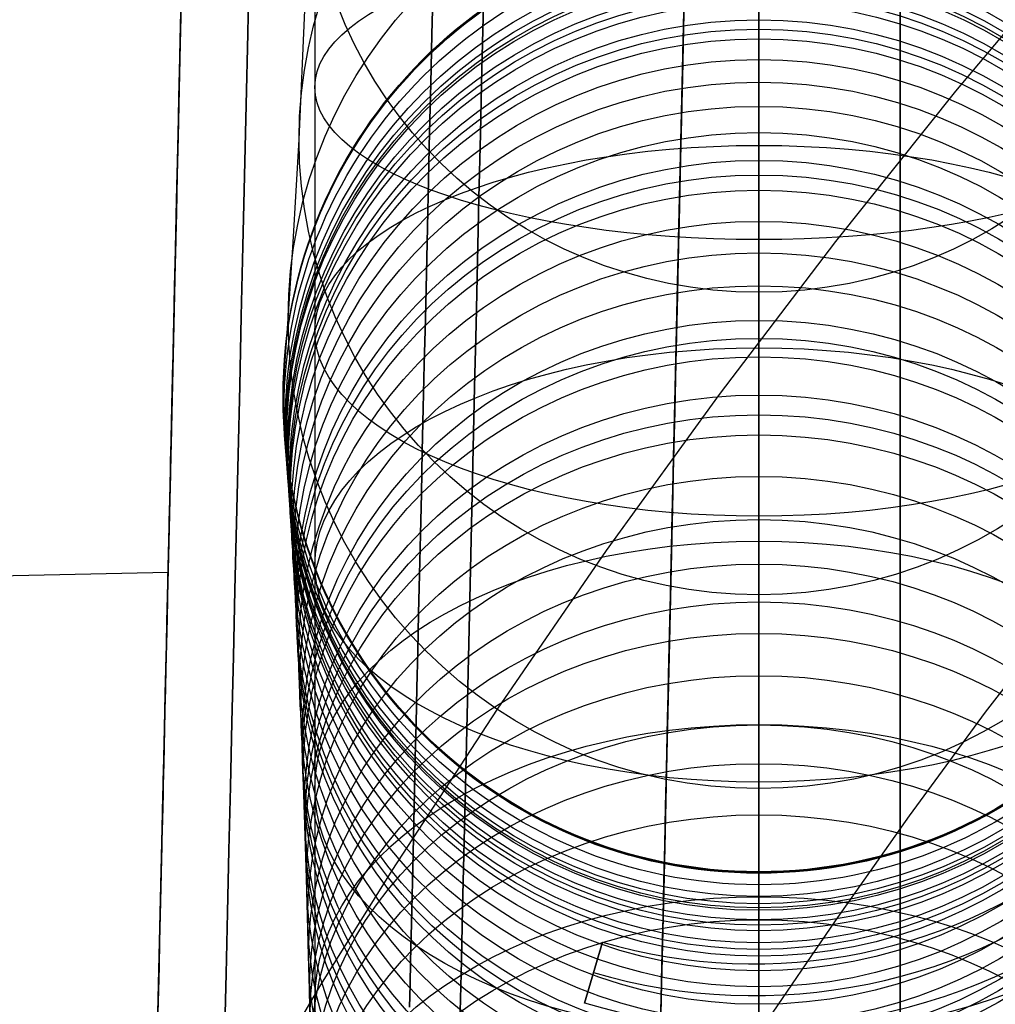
# Model space of a CAD drawing. Extents: x 35624 to 36541, y 4015 to 4839.
# Tile 44 of 150: x 35784 to 35815, y 4613 to 4644. Entities that reach past the tile are written whole.
import ezdxf

# ---------------------------------------------------------------- set-up
doc = ezdxf.new("R2010")
doc.units = 0
for name, color, linetype in [('FUSTO_INTERNO', 200, 'CONTINUOUS'), ('GAMBE', 96, 'CONTINUOUS'), ('IGES_LEVEL_3', 87, 'CONTINUOUS')]:
    doc.layers.add(name, color=color, linetype=linetype)

msp = doc.modelspace()

# ---------------------------------------------------------------- linework, layer by layer
at = {"layer": 'FUSTO_INTERNO'}
for p, q in [((35813.73, 4641.619, -207.443), (35817.63, 4646.268, -207.443)), ((35809.943, 4636.879, -207.443), (35813.73, 4641.619, -207.443)), ((35806.269, 4632.049, -207.443), (35809.943, 4636.879, -207.443)), ((35802.712, 4627.13, -207.444), (35806.269, 4632.049, -207.443)), ((35799.273, 4622.123, -207.444), (35802.712, 4627.13, -207.444)), ((35795.953, 4617.031, -207.444), (35799.273, 4622.123, -207.444)), ((35793.677, 4613.376, -207.445), (35795.953, 4617.031, -207.444)), ((35802.585, 4614.775, -154.656), (35802.021, 4612.857, -154.656)), ((35802.021, 4612.857, -206.655), (35802.585, 4614.775, -206.655)), ((35802.585, 4614.775, -180.656), (35802.021, 4612.857, -180.656)), ((35802.585, 4614.775, -206.655), (35802.585, 4614.775, -154.656)), ((35802.303, 4613.816, -206.655), (35802.303, 4613.816, -154.656)), ((35790.941, 4608.789, -207.445), (35793.677, 4613.376, -207.445)), ((35802.021, 4612.857, -206.655), (35802.021, 4612.857, -154.656))]:
    msp.add_line(p, q, dxfattribs=at)
for centre, radius, start, end in [((35807.359, 4631.015, -154.656), 18.926, 253.6185, 5.3538), ((35807.359, 4631.015, -206.655), 18.926, 253.6185, 5.3538), ((35807.359, 4631.015, -180.656), 18.926, 253.6185, 5.3538), ((35807.359, 4631.015, -154.656), 17.926, 253.6185, 5.3538), ((35807.359, 4631.015, -206.655), 17.926, 253.6185, 5.3538), ((35807.359, 4631.015, -154.656), 16.926, 253.6185, 5.3538), ((35807.359, 4631.015, -206.655), 16.926, 253.6185, 5.3538), ((35807.359, 4631.015, -180.656), 16.926, 253.6185, 5.3538), ((35859.584, 4567.64, -160.153), 50.095, 90, 180), ((35859.584, 4567.64, -185.153), 50.095, 90, 180)]:
    msp.add_arc(centre, radius, start, end, dxfattribs=at)
at = {"layer": 'GAMBE'}
for p, q in [((35793.515, 4645.249, 177.537), (35793.515, 4643.278, 176.871)), ((35807.516, 4643.573, -48.363), (35807.516, 4644.412, -52.688)), ((35793.016, 4640.091, -413.518), (35793.199, 4644.171, -438.053)), ((35807.516, 4642.613, -44.107), (35807.516, 4643.573, -48.363)), ((35793.515, 4643.278, 176.871), (35793.515, 4641.33, 176.169)), ((35807.516, 4641.902, -41.292), (35807.516, 4642.613, -44.107)), ((35807.516, 4641.135, -38.5), (35807.516, 4641.902, -41.292)), ((35793.515, 4641.33, 176.169), (35793.515, 4639.405, 175.431)), ((35807.516, 4640.311, -35.717), (35807.516, 4641.135, -38.5)), ((35807.516, 4638.972, -31.566), (35807.516, 4640.311, -35.717)), ((35792.832, 4636.849, -388.854), (35793.016, 4640.091, -413.518)), ((35793.515, 4639.405, 175.431), (35793.515, 4637.504, 174.657)), ((35807.516, 4637.508, -27.428), (35807.516, 4638.972, -31.566)), ((35793.515, 4637.504, 174.657), (35793.515, 4635.626, 173.849)), ((35807.516, 4635.479, -22.202), (35807.516, 4637.508, -27.428)), ((35792.672, 4634.43, -364.095), (35792.832, 4636.849, -388.854)), ((35793.515, 4635.626, 173.849), (35793.515, 4633.773, 173.007)), ((35807.516, 4634.385, -19.592), (35807.516, 4635.479, -22.202)), ((35792.559, 4632.817, -339.273), (35792.672, 4634.43, -364.095)), ((35807.516, 4633.238, -16.999), (35807.516, 4634.385, -19.592)), ((35793.515, 4633.773, 173.007), (35793.515, 4631.945, 172.132)), ((35807.516, 4631.409, -13.122), (35807.516, 4633.238, -16.999)), ((35792.516, 4631.994, -314.412), (35792.559, 4632.817, -339.273)), ((35792.516, 4631.987, -82.798), (35792.516, 4631.994, -101.807)), ((35792.516, 4631.994, -101.807), (35792.516, 4631.994, -128.995)), ((35792.516, 4631.994, -128.995), (35792.516, 4631.994, -154.995)), ((35792.516, 4631.994, -154.995), (35792.516, 4631.994, -193.994)), ((35792.516, 4631.994, -193.994), (35792.516, 4631.994, -206.994)), ((35792.516, 4631.994, -206.994), (35792.516, 4631.994, -314.412)), ((35792.524, 4631.795, -75.189), (35792.516, 4631.987, -82.798)), ((35793.515, 4631.945, 172.132), (35793.515, 4630.141, 171.224)), ((35792.544, 4631.523, -70.277), (35792.524, 4631.795, -75.189)), ((35792.579, 4631.085, -65.031), (35792.544, 4631.523, -70.277)), ((35807.516, 4629.466, -9.308), (35807.516, 4631.409, -13.122)), ((35792.601, 4630.803, -62.414), (35792.579, 4631.085, -65.031)), ((35792.646, 4630.188, -57.759), (35792.601, 4630.803, -62.414)), ((35792.675, 4629.775, -55.143), (35792.646, 4630.188, -57.759)), ((35793.515, 4630.141, 171.224), (35793.515, 4628.363, 170.285)), ((35792.722, 4629.061, -51.236), (35792.675, 4629.775, -55.143)), ((35807.516, 4628.108, -6.801), (35807.516, 4629.466, -9.308)), ((35792.772, 4628.242, -47.402), (35792.722, 4629.061, -51.236)), ((35792.807, 4627.633, -44.866), (35792.772, 4628.242, -47.402)), ((35793.515, 4628.363, 170.285), (35793.515, 4626.61, 169.315)), ((35819.608, 4628.437, -380.007), (35814.648, 4622.029, -380.007)), ((35807.516, 4626.702, -4.326), (35807.516, 4628.108, -6.801)), ((35792.843, 4626.976, -42.346), (35792.807, 4627.633, -44.866)), ((35792.88, 4626.265, -39.827), (35792.843, 4626.976, -42.346)), ((35793.515, 4626.61, 169.315), (35793.515, 4624.882, 168.314)), ((35807.516, 4624.515, -0.686), (35807.516, 4626.702, -4.326)), ((35792.938, 4625.102, -36.055), (35792.88, 4626.265, -39.827)), ((35792.997, 4623.82, -32.269), (35792.938, 4625.102, -36.055)), ((35793.515, 4624.882, 168.314), (35793.515, 4623.18, 167.284)), ((35807.516, 4621.63, 3.788), (35807.516, 4624.515, -0.686)), ((35793.073, 4622.036, -27.482), (35792.997, 4623.82, -32.269)), ((35793.515, 4623.18, 167.284), (35793.515, 4621.505, 166.224)), ((35793.111, 4621.08, -25.115), (35793.073, 4622.036, -27.482)), ((35814.648, 4622.029, -380.007), (35812.253, 4618.761, -380.007)), ((35793.515, 4621.505, 166.224), (35793.515, 4619.856, 165.137)), ((35807.516, 4618.793, 7.887), (35807.516, 4621.63, 3.788)), ((35793.148, 4620.078, -22.764), (35793.111, 4621.08, -25.115)), ((35793.203, 4618.48, -19.263), (35793.148, 4620.078, -22.764)), ((35793.515, 4619.856, 165.137), (35793.515, 4618.233, 164.021)), ((35807.516, 4615.482, 12.373), (35807.516, 4618.793, 7.887)), ((35812.253, 4618.761, -380.007), (35809.916, 4615.453, -380.007)), ((35793.255, 4616.78, -15.824), (35793.203, 4618.48, -19.263)), ((35793.515, 4618.233, 164.021), (35793.515, 4616.637, 162.879)), ((35807.516, 4616.994, -128.977), (35807.516, 4616.995, -154.964)), ((35807.516, 4616.995, -154.964), (35807.516, 4616.995, -193.928)), ((35807.516, 4616.995, -193.928), (35807.516, 4616.995, -206.922)), ((35807.516, 4616.995, -206.922), (35807.516, 4616.994, -314.412)), ((35807.516, 4616.992, -83.555), (35807.516, 4616.994, -101.801)), ((35807.516, 4616.994, -101.801), (35807.516, 4616.994, -128.977)), ((35807.516, 4616.817, -75.83), (35807.516, 4616.992, -83.555)), ((35793.288, 4615.589, -13.561), (35793.255, 4616.78, -15.824)), ((35807.516, 4616.587, -71.3), (35807.516, 4616.817, -75.83)), ((35793.515, 4616.637, 162.879), (35793.515, 4615.068, 161.71)), ((35807.516, 4616.221, -66.508), (35807.516, 4616.587, -71.3)), ((35807.516, 4615.987, -64.135), (35807.516, 4616.221, -66.508)), ((35807.516, 4615.48, -59.943), (35807.516, 4615.987, -64.135)), ((35793.32, 4614.351, -11.324), (35793.288, 4615.589, -13.561)), ((35807.516, 4612.067, 16.724), (35807.516, 4615.482, 12.373)), ((35807.516, 4615.139, -57.598), (35807.516, 4615.48, -59.943)), ((35809.916, 4615.453, -380.007), (35807.637, 4612.105, -380.007)), ((35807.516, 4614.548, -54.109), (35807.516, 4615.139, -57.598)), ((35793.515, 4615.068, 161.71), (35793.515, 4613.527, 160.516)), ((35807.516, 4613.871, -50.698), (35807.516, 4614.548, -54.109)), ((35793.345, 4613.295, -9.496), (35793.32, 4614.351, -11.324)), ((35807.516, 4613.365, -48.439), (35807.516, 4613.871, -50.698)), ((35793.388, 4611.23, -6.109), (35793.345, 4613.295, -9.496)), ((35793.515, 4613.527, 160.516), (35793.515, 4612.012, 159.297)), ((35807.516, 4612.816, -46.192), (35807.516, 4613.365, -48.439))]:
    msp.add_line(p, q, dxfattribs=at)
at = {"layer": 'GAMBE', "extrusion": (-1.0708e-14, -0.212862, 0.977082)}
msp.add_circle((35807.516, 4444.124, -1441.452), 14.156, dxfattribs=at)
at = {"layer": 'GAMBE', "extrusion": (1.29948e-14, -0.138098, 0.990419)}
msp.add_circle((35807.516, 4538.527, -1050.341), 14.499, dxfattribs=at)
at = {"layer": 'GAMBE', "extrusion": (-2.0236e-15, -0.066004, 0.997819)}
msp.add_circle((35807.516, 4600.293, -669.19), 14.843, dxfattribs=at)
at = {"layer": 'GAMBE', "extrusion": (0, 0.000402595, 1)}
msp.add_circle((35807.516, 4632.035, -99.942), 15, dxfattribs=at)
at = {"layer": 'GAMBE', "extrusion": (-3.12638e-14, 0.001171, 0.999999)}
msp.add_circle((35807.516, 4632.142, -123.57), 15, dxfattribs=at)
at = {"layer": 'GAMBE', "extrusion": (-3.17603e-14, 0.002047, 0.999998)}
msp.add_circle((35807.516, 4632.302, -145.513), 15, dxfattribs=at)
at = {"layer": 'GAMBE', "extrusion": (0, 5.57163e-05, 1)}
msp.add_circle((35807.516, 4632.011, -314.154), 15, dxfattribs=at)
at = {"layer": 'GAMBE', "extrusion": (-2.91374e-15, 0.000786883, 1)}
msp.add_circle((35807.516, 4632.084, -111.756), 15, dxfattribs=at)
at = {"layer": 'GAMBE', "extrusion": (3.59445e-15, 0.001609, 0.999999)}
msp.add_circle((35807.516, 4632.217, -134.542), 15, dxfattribs=at)
at = {"layer": 'GAMBE', "extrusion": (-2.1037e-14, 0.003211, 0.999995)}
msp.add_circle((35807.516, 4632.531, -159.62), 15, dxfattribs=at)
at = {"layer": 'GAMBE', "extrusion": (-7.82304e-15, 0.002684, 0.999996)}
msp.add_circle((35807.516, 4632.664, -243.182), 15, dxfattribs=at)
at = {"layer": 'GAMBE', "extrusion": (2.64154e-14, -0.003678, 0.999993)}
msp.add_circle((35807.516, 4631.652, -101.479), 15, dxfattribs=at)
at = {"layer": 'GAMBE', "extrusion": (2.28188e-14, -0.005709, 0.999984)}
msp.add_circle((35807.516, 4631.44, -109.913), 15, dxfattribs=at)
at = {"layer": 'GAMBE', "extrusion": (2.50368e-15, -0.008743, 0.999962)}
msp.add_circle((35807.516, 4631.086, -123.29), 15, dxfattribs=at)
at = {"layer": 'GAMBE', "extrusion": (-4.30964e-15, -0.012322, 0.999924)}
msp.add_circle((35807.516, 4630.616, -138.987), 15, dxfattribs=at)
at = {"layer": 'GAMBE', "extrusion": (1.03868e-14, -0.015901, 0.999874)}
msp.add_circle((35807.516, 4630.091, -154.68), 15, dxfattribs=at)
at = {"layer": 'GAMBE', "extrusion": (1.59576e-14, -0.017239, 0.999851)}
msp.add_circle((35807.516, 4629.88, -160.565), 15, dxfattribs=at)
at = {"layer": 'GAMBE', "extrusion": (-2.3744e-14, -0.018572, 0.999828)}
msp.add_circle((35807.516, 4629.662, -166.428), 15, dxfattribs=at)
at = {"layer": 'GAMBE', "extrusion": (-2.82521e-14, -0.019915, 0.999802)}
msp.add_circle((35807.516, 4629.434, -172.338), 15, dxfattribs=at)
at = {"layer": 'GAMBE', "extrusion": (-3.23247e-14, 0.004375, 0.99999)}
msp.add_circle((35807.516, 4632.799, -173.725), 15, dxfattribs=at)
at = {"layer": 'GAMBE', "extrusion": (-9.47419e-16, 0.0048, 0.999988)}
msp.add_circle((35807.516, 4632.935, -184.756), 15, dxfattribs=at)
at = {"layer": 'GAMBE', "extrusion": (-1.54365e-14, 0.004588, 0.999989)}
msp.add_circle((35807.516, 4632.865, -179.24), 15, dxfattribs=at)
at = {"layer": 'GAMBE', "extrusion": (2.74202e-13, 0.939219, 0.343319)}
msp.add_circle((-35807.516, -1428.688, 4419.892), 14, dxfattribs=at)
at = {"layer": 'GAMBE', "extrusion": (6.92645e-15, -0.068311, 0.997664)}
msp.add_circle((35807.516, 4615.904, -386.498), 14.972, dxfattribs=at)
at = {"layer": 'GAMBE', "extrusion": (3.00961e-14, -0.098861, 0.995101)}
msp.add_circle((35807.516, 4601.969, -522.544), 14.937, dxfattribs=at)
at = {"layer": 'GAMBE', "extrusion": (7.71368e-15, -0.115382, 0.993321)}
msp.add_circle((35807.516, 4592.673, -596.308), 14.915, dxfattribs=at)
at = {"layer": 'GAMBE', "extrusion": (-9.43753e-16, -0.123947, 0.992289)}
msp.add_circle((35807.516, 4587.364, -634.59), 14.903, dxfattribs=at)
at = {"layer": 'GAMBE', "extrusion": (5.37955e-15, -0.128783, 0.991673)}
msp.add_circle((35807.516, 4584.217, -656.218), 14.896, dxfattribs=at)
at = {"layer": 'GAMBE', "extrusion": (3.61521e-14, -0.146835, 0.989161)}
msp.add_circle((35807.516, 4571.52, -737.009), 14.87, dxfattribs=at)
at = {"layer": 'GAMBE', "extrusion": (9.07934e-15, -0.155888, 0.987775)}
msp.add_circle((35807.516, 4564.585, -777.518), 14.856, dxfattribs=at)
at = {"layer": 'GAMBE', "extrusion": (1.53234e-14, -0.165405, 0.986226)}
msp.add_circle((35807.516, 4556.882, -820.172), 14.841, dxfattribs=at)
at = {"layer": 'GAMBE', "extrusion": (3.53743e-14, -0.184598, 0.982814)}
msp.add_circle((35807.516, 4540.054, -906.197), 14.81, dxfattribs=at)
at = {"layer": 'GAMBE', "extrusion": (7.53179e-15, -0.19419, 0.980964)}
msp.add_circle((35807.516, 4530.992, -949.179), 14.794, dxfattribs=at)
at = {"layer": 'GAMBE', "extrusion": (2.11487e-15, -0.204028, 0.978965)}
msp.add_circle((35807.516, 4521.241, -993.311), 14.778, dxfattribs=at)
at = {"layer": 'GAMBE', "extrusion": (4.66098e-14, -0.223528, 0.974698)}
msp.add_circle((35807.516, 4500.54, -1080.743), 14.744, dxfattribs=at)
at = {"layer": 'GAMBE', "extrusion": (-1.97051e-14, -0.24295, 0.970039)}
msp.add_circle((35807.516, 4478.084, -1167.803), 14.709, dxfattribs=at)
at = {"layer": 'GAMBE', "extrusion": (1.96704e-14, -0.262116, 0.965036)}
msp.add_circle((35807.516, 4454.101, -1253.668), 14.673, dxfattribs=at)
at = {"layer": 'GAMBE', "extrusion": (6.70914e-14, -0.280811, 0.959763)}
msp.add_circle((35807.516, 4428.935, -1337.328), 14.635, dxfattribs=at)
at = {"layer": 'GAMBE', "extrusion": (1.0491e-13, 0.908594, 0.41768)}
msp.add_circle((-35807.516, -1778.873, 4282.504), 14, dxfattribs=at)
at = {"layer": 'GAMBE', "extrusion": (7.66958e-15, -0.299085, 0.954226)}
msp.add_circle((35807.516, 4402.618, -1419.029), 14.597, dxfattribs=at)
at = {"layer": 'GAMBE', "extrusion": (4.51709e-14, -0.307951, 0.951402)}
msp.add_circle((35807.516, 4389.229, -1458.61), 14.578, dxfattribs=at)
at = {"layer": 'GAMBE', "extrusion": (1.14893e-13, -0.316474, 0.948601)}
msp.add_circle((35807.516, 4375.972, -1496.596), 14.558, dxfattribs=at)
at = {"layer": 'GAMBE', "extrusion": (2.83829e-14, -0.333437, 0.942773)}
msp.add_circle((35807.516, 4348.451, -1572.173), 14.519, dxfattribs=at)
at = {"layer": 'GAMBE', "extrusion": (5.00845e-14, -0.349185, 0.937054)}
msp.add_circle((35807.516, 4321.522, -1642.25), 14.48, dxfattribs=at)
at = {"layer": 'GAMBE', "extrusion": (-2.89892e-14, -0.36557, 0.930784)}
msp.add_circle((35807.516, 4292.07, -1715.257), 14.442, dxfattribs=at)
at = {"layer": 'GAMBE', "extrusion": (-1.72449e-13, -0.383356, 0.923601)}
msp.add_circle((35807.516, 4258.406, -1794.713), 14.405, dxfattribs=at)
at = {"layer": 'GAMBE', "extrusion": (-9.61985e-14, -0.392174, 0.919891)}
msp.add_circle((35807.516, 4241.047, -1834.095), 14.386, dxfattribs=at)
at = {"layer": 'GAMBE', "extrusion": (-3.82809e-14, 0.872214, 0.489125)}
msp.add_circle((-35807.516, -2115.869, 4117.968), 14, dxfattribs=at)
at = {"layer": 'GAMBE', "extrusion": (-6.88415e-14, -0.401287, 0.915952)}
msp.add_circle((35807.516, 4222.636, -1874.83), 14.368, dxfattribs=at)
at = {"layer": 'GAMBE', "extrusion": (-1.40187e-13, -0.419844, 0.907596)}
msp.add_circle((35807.516, 4183.635, -1957.806), 14.331, dxfattribs=at)
at = {"layer": 'GAMBE', "extrusion": (-3.17359e-14, -0.429068, 0.903272)}
msp.add_circle((35807.516, 4163.478, -1999.044), 14.313, dxfattribs=at)
at = {"layer": 'GAMBE', "extrusion": (2.64253e-15, -0.438397, 0.898781)}
msp.add_circle((35807.516, 4142.566, -2040.762), 14.295, dxfattribs=at)
at = {"layer": 'GAMBE', "extrusion": (-5.16394e-14, -0.456891, 0.889523)}
msp.add_circle((35807.516, 4099.501, -2123.442), 14.261, dxfattribs=at)
at = {"layer": 'GAMBE', "extrusion": (7.37147e-16, -0.475146, 0.879907)}
msp.add_circle((35807.516, 4054.845, -2205.011), 14.227, dxfattribs=at)
at = {"layer": 'GAMBE', "extrusion": (-1.1332e-13, 0.830279, 0.557347)}
msp.add_circle((-35807.516, -2438.233, 3927.203), 14, dxfattribs=at)
at = {"layer": 'GAMBE', "extrusion": (-7.79588e-14, -0.493006, 0.870026)}
msp.add_circle((35807.516, 4009.023, -2284.753), 14.196, dxfattribs=at)
at = {"layer": 'GAMBE', "extrusion": (6.18511e-14, -0.507407, 0.861707)}
msp.add_circle((35807.516, 3970.488, -2349.001), 14.171, dxfattribs=at)
at = {"layer": 'GAMBE', "extrusion": (-3.70418e-14, -0.518806, 0.854892)}
msp.add_circle((35807.516, 3938.953, -2399.813), 14.151, dxfattribs=at)
at = {"layer": 'GAMBE', "extrusion": (-1.39915e-14, -0.533266, 0.845947)}
msp.add_circle((35807.516, 3897.6, -2464.182), 14.127, dxfattribs=at)
at = {"layer": 'GAMBE', "extrusion": (-7.75767e-15, 0.782982, 0.622044)}
msp.add_circle((-35807.516, -2744.525, 3711.086), 14, dxfattribs=at)
at = {"layer": 'GAMBE', "extrusion": (7.86773e-14, -0.549198, 0.835693)}
msp.add_circle((35807.516, 3850.24, -2535.022), 14.102, dxfattribs=at)
at = {"layer": 'GAMBE', "extrusion": (-1.64779e-15, -0.560922, 0.827869)}
msp.add_circle((35807.516, 3814.142, -2587.054), 14.084, dxfattribs=at)
at = {"layer": 'GAMBE', "extrusion": (-4.99406e-14, -0.575391, 0.817878)}
msp.add_circle((35807.516, 3768.086, -2651.162), 14.063, dxfattribs=at)
at = {"layer": 'GAMBE', "extrusion": (1.24703e-14, 0.730747, 0.682649)}
msp.add_circle((-35807.516, -3032.068, 3471.538), 14, dxfattribs=at)
at = {"layer": 'GAMBE', "extrusion": (-6.28165e-14, -0.602147, 0.798385)}
msp.add_circle((35807.516, 3678.352, -2769.321), 14.029, dxfattribs=at)
at = {"layer": 'GAMBE', "extrusion": (1, 0, 0)}
for radius, start, end in [(117.332, 286.33908, 220.11395), (89.331, 286.33935, 220.04906)]:
    msp.add_arc((4676.948, 78.432, 35807.516), radius, start, end, dxfattribs=at)
at = {"layer": 'GAMBE', "extrusion": (1, -3.06281e-06, 9.23987e-07)}
msp.add_arc((4677.058, 78.399, 35793.501), 103.332, 286.33919, 220.0859, dxfattribs=at)
at = {"layer": 'GAMBE', "extrusion": (1, 1.13173e-12, 1.69601e-13)}
msp.add_arc((5360.396, -301.117, 35807.516), 743.522, 181.024572, 196.021162, dxfattribs=at)
at = {"layer": 'IGES_LEVEL_3'}
for p, q in [((35791.452, 4645.689, 169.12), (35791.4, 4643.433, 168.33)), ((35791.4, 4643.433, -12.376), (35791.452, 4645.689, -13.166)), ((35797.242, 4644.963, 16.441), (35797.206, 4643.4, 17.267)), ((35797.206, 4643.4, 138.687), (35797.242, 4644.963, 139.512)), ((35805.174, 4645.137, 16.441), (35805.138, 4643.574, 17.267)), ((35805.138, 4643.574, 138.687), (35805.174, 4645.137, 139.512)), ((35789.31, 4644.789, 139.512), (35789.274, 4643.226, 138.687)), ((35789.274, 4643.226, 17.267), (35789.31, 4644.789, 16.441)), ((35798.83, 4644.359, -3.993), (35798.782, 4642.31, -3.16)), ((35798.782, 4642.31, 159.114), (35798.83, 4644.359, 159.947)), ((35805.159, 4644.51, 11.16), (35805.12, 4642.819, 12)), ((35805.12, 4642.819, 143.954), (35805.159, 4644.51, 144.793)), ((35789.294, 4644.093, 39.986), (35789.271, 4643.112, 40.839)), ((35789.271, 4643.112, 115.114), (35789.294, 4644.093, 115.967)), ((35805.15, 4644.125, 150.138), (35805.109, 4642.306, 149.291)), ((35805.109, 4642.306, 6.662), (35805.15, 4644.125, 5.815)), ((35789.291, 4643.965, 28.061), (35789.261, 4642.684, 28.914)), ((35789.261, 4642.684, 127.04), (35789.291, 4643.965, 127.893)), ((35791.4, 4643.433, 168.33), (35791.348, 4641.186, 167.48)), ((35791.348, 4641.186, -11.526), (35791.4, 4643.433, -12.376)), ((35797.206, 4643.4, 17.267), (35797.17, 4641.854, 18.134)), ((35797.17, 4641.854, 137.819), (35797.206, 4643.4, 138.687)), ((35805.138, 4643.574, 17.267), (35805.102, 4642.028, 18.134)), ((35805.102, 4642.028, 137.819), (35805.138, 4643.574, 138.687)), ((35789.274, 4643.226, 138.687), (35789.238, 4641.68, 137.819)), ((35789.238, 4641.68, 18.134), (35789.274, 4643.226, 17.267)), ((35789.271, 4643.112, 40.839), (35789.249, 4642.154, 41.718)), ((35789.249, 4642.154, 114.235), (35789.271, 4643.112, 115.114)), ((35805.12, 4642.819, 12), (35805.082, 4641.144, 12.885)), ((35805.082, 4641.144, 143.069), (35805.12, 4642.819, 143.954)), ((35789.261, 4642.684, 28.914), (35789.232, 4641.422, 29.801)), ((35789.232, 4641.422, 126.152), (35789.261, 4642.684, 127.04)), ((35789.249, 4642.154, 41.718), (35789.228, 4641.218, 42.621)), ((35789.228, 4641.218, 113.332), (35789.249, 4642.154, 114.235)), ((35798.782, 4642.31, -3.16), (35798.736, 4640.273, -2.273)), ((35798.736, 4640.273, 158.226), (35798.782, 4642.31, 159.114)), ((35805.109, 4642.306, 149.291), (35805.067, 4640.501, 148.395)), ((35805.067, 4640.501, 7.558), (35805.109, 4642.306, 6.662)), ((35797.17, 4641.854, 18.134), (35797.135, 4640.325, 19.044)), ((35797.135, 4640.325, 136.91), (35797.17, 4641.854, 137.819)), ((35805.102, 4642.028, 18.134), (35805.067, 4640.499, 19.044)), ((35805.067, 4640.499, 136.91), (35805.102, 4642.028, 137.819)), ((35789.238, 4641.68, 137.819), (35789.203, 4640.151, 136.91)), ((35789.203, 4640.151, 19.044), (35789.238, 4641.68, 18.134)), ((35789.232, 4641.422, 29.801), (35789.204, 4640.181, 30.723)), ((35789.204, 4640.181, 125.231), (35789.232, 4641.422, 126.152)), ((35789.228, 4641.218, 42.621), (35789.207, 4640.306, 43.548)), ((35789.207, 4640.306, 112.405), (35789.228, 4641.218, 113.332)), ((35791.348, 4641.186, 167.48), (35791.297, 4638.949, 166.57)), ((35791.297, 4638.949, -10.617), (35791.348, 4641.186, -11.526)), ((35805.082, 4641.144, 12.885), (35805.044, 4639.485, 13.815)), ((35805.044, 4639.485, 142.138), (35805.082, 4641.144, 143.069)), ((35789.207, 4640.306, 43.548), (35789.186, 4639.419, 44.498)), ((35789.186, 4639.419, 111.455), (35789.207, 4640.306, 112.405)), ((35797.135, 4640.325, 19.044), (35797.1, 4638.816, 19.994)), ((35797.1, 4638.816, 135.959), (35797.135, 4640.325, 136.91)), ((35798.736, 4640.273, -2.273), (35798.689, 4638.25, -1.33)), ((35798.689, 4638.25, 157.284), (35798.736, 4640.273, 158.226)), ((35805.067, 4640.501, 148.395), (35805.026, 4638.713, 147.45)), ((35805.026, 4638.713, 8.503), (35805.067, 4640.501, 7.558)), ((35805.067, 4640.499, 19.044), (35805.032, 4638.99, 19.994)), ((35805.032, 4638.99, 135.959), (35805.067, 4640.499, 136.91)), ((35789.203, 4640.151, 136.91), (35789.169, 4638.642, 135.959)), ((35789.169, 4638.642, 19.994), (35789.203, 4640.151, 19.044)), ((35789.204, 4640.181, 30.723), (35789.176, 4638.963, 31.677)), ((35789.176, 4638.963, 124.276), (35789.204, 4640.181, 125.231)), ((35789.186, 4639.419, 44.498), (35789.167, 4638.558, 45.47)), ((35789.167, 4638.558, 110.484), (35789.186, 4639.419, 111.455)), ((35805.044, 4639.485, 13.815), (35805.006, 4637.846, 14.79)), ((35805.006, 4637.846, 141.163), (35805.044, 4639.485, 142.138)), ((35789.176, 4638.963, 31.677), (35789.148, 4637.769, 32.664)), ((35789.148, 4637.769, 123.29), (35789.176, 4638.963, 124.276)), ((35791.297, 4638.949, 166.57), (35791.246, 4636.725, 165.601)), ((35791.246, 4636.725, -9.648), (35791.297, 4638.949, -10.617)), ((35797.1, 4638.816, 19.994), (35797.066, 4637.328, 20.985)), ((35797.066, 4637.328, 134.968), (35797.1, 4638.816, 135.959)), ((35805.026, 4638.713, 147.45), (35804.985, 4636.943, 146.458)), ((35804.985, 4636.943, 9.496), (35805.026, 4638.713, 8.503)), ((35805.032, 4638.99, 19.994), (35804.998, 4637.502, 20.985)), ((35804.998, 4637.502, 134.968), (35805.032, 4638.99, 135.959)), ((35789.169, 4638.642, 135.959), (35789.134, 4637.154, 134.968)), ((35789.134, 4637.154, 20.985), (35789.169, 4638.642, 19.994)), ((35789.167, 4638.558, 45.47), (35789.147, 4637.723, 46.462)), ((35789.147, 4637.723, 109.492), (35789.167, 4638.558, 110.484)), ((35798.689, 4638.25, -1.33), (35798.643, 4636.243, -0.334)), ((35798.643, 4636.243, 156.288), (35798.689, 4638.25, 157.284)), ((35805.006, 4637.846, 14.79), (35804.969, 4636.228, 15.809)), ((35804.969, 4636.228, 140.144), (35805.006, 4637.846, 141.163)), ((35789.148, 4637.769, 32.664), (35789.122, 4636.599, 33.681)), ((35789.122, 4636.599, 122.272), (35789.148, 4637.769, 123.29)), ((35789.147, 4637.723, 46.462), (35789.129, 4636.916, 47.474)), ((35789.129, 4636.916, 108.48), (35789.147, 4637.723, 109.492)), ((35804.998, 4637.502, 20.985), (35804.965, 4636.036, 22.016)), ((35804.965, 4636.036, 133.937), (35804.998, 4637.502, 134.968)), ((35797.066, 4637.328, 20.985), (35797.033, 4635.862, 22.016)), ((35797.033, 4635.862, 133.937), (35797.066, 4637.328, 134.968)), ((35789.134, 4637.154, 134.968), (35789.101, 4635.688, 133.937)), ((35789.101, 4635.688, 22.016), (35789.134, 4637.154, 20.985)), ((35789.129, 4636.916, 47.474), (35789.111, 4636.136, 48.504)), ((35789.111, 4636.136, 107.449), (35789.129, 4636.916, 108.48)), ((35804.985, 4636.943, 146.458), (35804.945, 4635.194, 145.417)), ((35804.945, 4635.194, 10.536), (35804.985, 4636.943, 9.496)), ((35789.122, 4636.599, 33.681), (35789.095, 4635.456, 34.729)), ((35789.095, 4635.456, 121.224), (35789.122, 4636.599, 122.272)), ((35791.246, 4636.725, 165.601), (35791.195, 4634.516, 164.573)), ((35791.195, 4634.516, -8.619), (35791.246, 4636.725, -9.648)), ((35798.643, 4636.243, -0.334), (35798.597, 4634.255, 0.716)), ((35798.597, 4634.255, 155.237), (35798.643, 4636.243, 156.288)), ((35804.969, 4636.228, 15.809), (35804.932, 4634.633, 16.872)), ((35804.932, 4634.633, 139.082), (35804.969, 4636.228, 140.144)), ((35789.111, 4636.136, 48.504), (35789.094, 4635.385, 49.552)), ((35789.094, 4635.385, 106.401), (35789.111, 4636.136, 107.449)), ((35804.965, 4636.036, 22.016), (35804.931, 4634.595, 23.087)), ((35804.931, 4634.595, 132.867), (35804.965, 4636.036, 133.937)), ((35789.101, 4635.688, 133.937), (35789.068, 4634.247, 132.867)), ((35789.068, 4634.247, 23.087), (35789.101, 4635.688, 22.016)), ((35797.033, 4635.862, 22.016), (35797, 4634.421, 23.087)), ((35797, 4634.421, 132.867), (35797.033, 4635.862, 133.937)), ((35789.095, 4635.456, 34.729), (35789.07, 4634.34, 35.807)), ((35789.07, 4634.34, 120.147), (35789.095, 4635.456, 121.224)), ((35789.094, 4635.385, 49.552), (35789.077, 4634.663, 50.616)), ((35789.077, 4634.663, 105.337), (35789.094, 4635.385, 106.401)), ((35804.945, 4635.194, 145.417), (35804.906, 4633.467, 144.329)), ((35804.906, 4633.467, 11.624), (35804.945, 4635.194, 10.536)), ((35789.077, 4634.663, 50.616), (35789.061, 4633.97, 51.696)), ((35789.061, 4633.97, 104.258), (35789.077, 4634.663, 105.337)), ((35791.195, 4634.516, 164.573), (35791.145, 4632.325, 163.485)), ((35791.145, 4632.325, -7.531), (35791.195, 4634.516, -8.619)), ((35797, 4634.421, 23.087), (35796.967, 4633.006, 24.195)), ((35796.967, 4633.006, 131.758), (35797, 4634.421, 132.867)), ((35804.932, 4634.633, 16.872), (35804.896, 4633.061, 17.977)), ((35804.896, 4633.061, 137.976), (35804.932, 4634.633, 139.082)), ((35804.931, 4634.595, 23.087), (35804.899, 4633.18, 24.195)), ((35804.899, 4633.18, 131.758), (35804.931, 4634.595, 132.867)), ((35789.068, 4634.247, 132.867), (35789.035, 4632.832, 131.758)), ((35789.035, 4632.832, 24.195), (35789.068, 4634.247, 23.087)), ((35789.07, 4634.34, 35.807), (35789.045, 4633.252, 36.912)), ((35789.045, 4633.252, 119.041), (35789.07, 4634.34, 120.147)), ((35798.597, 4634.255, 0.716), (35798.552, 4632.287, 1.821)), ((35798.552, 4632.287, 154.133), (35798.597, 4634.255, 155.237)), ((35789.061, 4633.97, 51.696), (35789.046, 4633.308, 52.789)), ((35789.046, 4633.308, 103.165), (35789.061, 4633.97, 104.258)), ((35804.906, 4633.467, 144.329), (35804.866, 4631.764, 143.195)), ((35804.866, 4631.764, 12.758), (35804.906, 4633.467, 11.624)), ((35789.045, 4633.252, 36.912), (35789.02, 4632.194, 38.045)), ((35789.02, 4632.194, 117.908), (35789.045, 4633.252, 119.041)), ((35789.046, 4633.308, 52.789), (35789.031, 4632.676, 53.895)), ((35789.031, 4632.676, 102.059), (35789.046, 4633.308, 103.165)), ((35804.899, 4633.18, 24.195), (35804.867, 4631.792, 25.341)), ((35804.867, 4631.792, 130.612), (35804.899, 4633.18, 131.758)), ((35789.035, 4632.832, 131.758), (35789.003, 4631.445, 130.612)), ((35789.003, 4631.445, 25.341), (35789.035, 4632.832, 24.195)), ((35796.967, 4633.006, 24.195), (35796.935, 4631.619, 25.341)), ((35796.935, 4631.619, 130.612), (35796.967, 4633.006, 131.758)), ((35804.896, 4633.061, 17.977), (35804.861, 4631.516, 19.125)), ((35804.861, 4631.516, 136.829), (35804.896, 4633.061, 137.976)), ((35789.031, 4632.676, 53.895), (35789.018, 4632.075, 55.012)), ((35789.018, 4632.075, 100.941), (35789.031, 4632.676, 102.059)), ((35789.02, 4632.194, 38.045), (35788.997, 4631.167, 39.204)), ((35788.997, 4631.167, 116.75), (35789.02, 4632.194, 117.908)), ((35791.145, 4632.325, 163.485), (35791.095, 4630.153, 162.338)), ((35791.095, 4630.153, -6.384), (35791.145, 4632.325, -7.531)), ((35798.552, 4632.287, 1.821), (35798.507, 4630.341, 2.978)), ((35798.507, 4630.341, 152.976), (35798.552, 4632.287, 154.133)), ((35789.018, 4632.075, 55.012), (35789.004, 4631.504, 56.14)), ((35789.004, 4631.504, 99.814), (35789.018, 4632.075, 100.941)), ((35796.935, 4631.619, 25.341), (35796.904, 4630.26, 26.523)), ((35796.904, 4630.26, 129.43), (35796.935, 4631.619, 130.612)), ((35804.866, 4631.764, 143.195), (35804.828, 4630.087, 142.015)), ((35804.828, 4630.087, 13.938), (35804.866, 4631.764, 12.758)), ((35804.867, 4631.792, 25.341), (35804.836, 4630.434, 26.523)), ((35804.836, 4630.434, 129.43), (35804.867, 4631.792, 130.612)), ((35789.003, 4631.445, 130.612), (35788.972, 4630.086, 129.43)), ((35788.972, 4630.086, 26.523), (35789.003, 4631.445, 25.341)), ((35789.004, 4631.504, 56.14), (35788.992, 4630.965, 57.276)), ((35788.992, 4630.965, 98.677), (35789.004, 4631.504, 99.814)), ((35804.861, 4631.516, 19.125), (35804.826, 4629.999, 20.313)), ((35804.826, 4629.999, 135.64), (35804.861, 4631.516, 136.829)), ((35788.997, 4631.167, 39.204), (35788.974, 4630.172, 40.387)), ((35788.974, 4630.172, 115.566), (35788.997, 4631.167, 116.75)), ((35788.992, 4630.965, 57.276), (35788.98, 4630.457, 58.421)), ((35788.98, 4630.457, 97.533), (35788.992, 4630.965, 98.677)), ((35788.98, 4630.457, 58.421), (35788.969, 4629.98, 59.572)), ((35788.969, 4629.98, 96.381), (35788.98, 4630.457, 97.533)), ((35798.507, 4630.341, 2.978), (35798.463, 4628.42, 4.188)), ((35798.463, 4628.42, 151.766), (35798.507, 4630.341, 152.976)), ((35804.836, 4630.434, 26.523), (35804.805, 4629.106, 27.741)), ((35804.805, 4629.106, 128.213), (35804.836, 4630.434, 129.43)), ((35788.972, 4630.086, 129.43), (35788.941, 4628.758, 128.213)), ((35788.941, 4628.758, 27.741), (35788.972, 4630.086, 26.523)), ((35788.974, 4630.172, 40.387), (35788.952, 4629.208, 41.594)), ((35788.952, 4629.208, 114.359), (35788.974, 4630.172, 115.566)), ((35791.095, 4630.153, 162.338), (35791.045, 4628.004, 161.132)), ((35791.045, 4628.004, -5.178), (35791.095, 4630.153, -6.384)), ((35796.904, 4630.26, 26.523), (35796.873, 4628.932, 27.741)), ((35796.873, 4628.932, 128.213), (35796.904, 4630.26, 129.43)), ((35804.828, 4630.087, 142.015), (35804.79, 4628.438, 140.79)), ((35804.79, 4628.438, 15.163), (35804.828, 4630.087, 13.938)), ((35788.969, 4629.98, 59.572), (35788.959, 4629.534, 60.729)), ((35788.959, 4629.534, 95.225), (35788.969, 4629.98, 96.381)), ((35804.826, 4629.999, 20.313), (35804.792, 4628.511, 21.542)), ((35804.792, 4628.511, 134.412), (35804.826, 4629.999, 135.64)), ((35788.959, 4629.534, 60.729), (35788.95, 4629.12, 61.889)), ((35788.95, 4629.12, 94.064), (35788.959, 4629.534, 95.225)), ((35788.952, 4629.208, 41.594), (35788.93, 4628.278, 42.823)), ((35788.93, 4628.278, 113.13), (35788.952, 4629.208, 114.359)), ((35788.95, 4629.12, 61.889), (35788.941, 4628.737, 63.053)), ((35788.941, 4628.737, 92.9), (35788.95, 4629.12, 94.064)), ((35804.805, 4629.106, 27.741), (35804.776, 4627.809, 28.992)), ((35804.776, 4627.809, 126.961), (35804.805, 4629.106, 128.213)), ((35796.873, 4628.932, 27.741), (35796.844, 4627.635, 28.992)), ((35796.844, 4627.635, 126.961), (35796.873, 4628.932, 128.213)), ((35788.941, 4628.758, 128.213), (35788.912, 4627.462, 126.961)), ((35788.912, 4627.462, 28.992), (35788.941, 4628.758, 27.741)), ((35788.941, 4628.737, 63.053), (35788.933, 4628.385, 64.219)), ((35788.933, 4628.385, 91.735), (35788.941, 4628.737, 92.9)), ((35804.792, 4628.511, 21.542), (35804.758, 4627.055, 22.81)), ((35804.758, 4627.055, 133.144), (35804.792, 4628.511, 134.412)), ((35788.93, 4628.278, 42.823), (35788.91, 4627.382, 44.073)), ((35788.91, 4627.382, 111.88), (35788.93, 4628.278, 113.13)), ((35788.933, 4628.385, 64.219), (35788.925, 4628.063, 65.385)), ((35788.925, 4628.063, 90.568), (35788.933, 4628.385, 91.735)), ((35798.463, 4628.42, 4.188), (35798.42, 4626.526, 5.449)), ((35798.42, 4626.526, 150.505), (35798.463, 4628.42, 151.766)), ((35804.79, 4628.438, 140.79), (35804.753, 4626.818, 139.522)), ((35804.753, 4626.818, 16.432), (35804.79, 4628.438, 15.163)), ((35788.925, 4628.063, 65.385), (35788.919, 4627.772, 66.551)), ((35788.919, 4627.772, 89.402), (35788.925, 4628.063, 90.568)), ((35791.045, 4628.004, 161.132), (35790.997, 4625.88, 159.868)), ((35790.997, 4625.88, -3.915), (35791.045, 4628.004, -5.178)), ((35788.919, 4627.772, 66.551), (35788.913, 4627.511, 67.716)), ((35788.913, 4627.511, 88.237), (35788.919, 4627.772, 89.402)), ((35796.844, 4627.635, 28.992), (35796.815, 4626.372, 30.277)), ((35796.815, 4626.372, 125.677), (35796.844, 4627.635, 126.961)), ((35804.776, 4627.809, 28.992), (35804.747, 4626.546, 30.277)), ((35804.747, 4626.546, 125.677), (35804.776, 4627.809, 126.961)), ((35788.912, 4627.462, 126.961), (35788.883, 4626.198, 125.677)), ((35788.883, 4626.198, 30.277), (35788.912, 4627.462, 28.992)), ((35788.91, 4627.382, 44.073), (35788.89, 4626.521, 45.343)), ((35788.89, 4626.521, 110.611), (35788.91, 4627.382, 111.88)), ((35788.907, 4627.279, 68.879), (35788.903, 4627.077, 70.038)), ((35788.903, 4627.077, 85.916), (35788.907, 4627.279, 87.075)), ((35788.913, 4627.511, 67.716), (35788.907, 4627.279, 68.879)), ((35788.907, 4627.279, 87.075), (35788.913, 4627.511, 88.237)), ((35788.903, 4627.077, 70.038), (35788.899, 4626.903, 71.192)), ((35788.899, 4626.903, 84.762), (35788.903, 4627.077, 85.916)), ((35804.758, 4627.055, 22.81), (35804.725, 4625.631, 24.115)), ((35804.725, 4625.631, 131.839), (35804.758, 4627.055, 133.144)), ((35788.893, 4626.641, 73.484), (35788.891, 4626.55, 74.62)), ((35788.891, 4626.55, 81.334), (35788.893, 4626.641, 82.469)), ((35788.895, 4626.758, 72.341), (35788.893, 4626.641, 73.484)), ((35788.893, 4626.641, 82.469), (35788.895, 4626.758, 83.612)), ((35788.899, 4626.903, 71.192), (35788.895, 4626.758, 72.341)), ((35788.895, 4626.758, 83.612), (35788.899, 4626.903, 84.762)), ((35804.753, 4626.818, 139.522), (35804.716, 4625.23, 138.211)), ((35804.716, 4625.23, 17.743), (35804.753, 4626.818, 16.432)), ((35788.888, 4626.437, 77.977), (35658.311, 4623.573, 77.977)), ((35788.441, 4606.982, 77.977), (35788.888, 4626.437, 77.977)), ((35788.89, 4626.521, 45.343), (35788.871, 4625.695, 46.63)), ((35788.871, 4625.695, 109.324), (35788.89, 4626.521, 110.611)), ((35788.889, 4626.487, 75.748), (35788.888, 4626.449, 76.867)), ((35788.888, 4626.449, 79.087), (35788.889, 4626.487, 80.206)), ((35788.888, 4626.449, 76.867), (35788.888, 4626.437, 77.977)), ((35788.888, 4626.437, 77.977), (35788.888, 4626.449, 79.087)), ((35788.891, 4626.55, 74.62), (35788.889, 4626.487, 75.748)), ((35788.889, 4626.487, 80.206), (35788.891, 4626.55, 81.334)), ((35796.815, 4626.372, 30.277), (35796.786, 4625.143, 31.592)), ((35796.786, 4625.143, 124.361), (35796.815, 4626.372, 125.677)), ((35798.42, 4626.526, 5.449), (35798.377, 4624.662, 6.761)), ((35798.377, 4624.662, 149.192), (35798.42, 4626.526, 150.505)), ((35804.747, 4626.546, 30.277), (35804.718, 4625.317, 31.592)), ((35804.718, 4625.317, 124.361), (35804.747, 4626.546, 125.677)), ((35788.883, 4626.198, 125.677), (35788.854, 4624.969, 124.361)), ((35788.854, 4624.969, 31.592), (35788.883, 4626.198, 30.277)), ((35788.871, 4625.695, 46.63), (35788.853, 4624.905, 47.934)), ((35788.853, 4624.905, 108.02), (35788.871, 4625.695, 109.324)), ((35790.997, 4625.88, 159.868), (35790.948, 4623.783, 158.547)), ((35790.948, 4623.783, -2.594), (35790.997, 4625.88, -3.915)), ((35804.725, 4625.631, 24.115), (35804.694, 4624.241, 25.457)), ((35804.694, 4624.241, 130.497), (35804.725, 4625.631, 131.839)), ((35796.786, 4625.143, 31.592), (35796.759, 4623.95, 32.938)), ((35796.759, 4623.95, 123.015), (35796.786, 4625.143, 124.361)), ((35804.716, 4625.23, 138.211), (35804.681, 4623.676, 136.858)), ((35804.681, 4623.676, 19.096), (35804.716, 4625.23, 17.743)), ((35804.718, 4625.317, 31.592), (35804.691, 4624.124, 32.938)), ((35804.691, 4624.124, 123.015), (35804.718, 4625.317, 124.361)), ((35788.854, 4624.969, 124.361), (35788.827, 4623.776, 123.015)), ((35788.827, 4623.776, 32.938), (35788.854, 4624.969, 31.592)), ((35788.853, 4624.905, 47.934), (35788.836, 4624.151, 49.253)), ((35788.836, 4624.151, 106.701), (35788.853, 4624.905, 108.02)), ((35798.377, 4624.662, 6.761), (35798.335, 4622.828, 8.123)), ((35798.335, 4622.828, 147.83), (35798.377, 4624.662, 149.192)), ((35788.836, 4624.151, 49.253), (35788.819, 4623.434, 50.586)), ((35788.819, 4623.434, 105.368), (35788.836, 4624.151, 106.701)), ((35804.694, 4624.241, 25.457), (35804.662, 4622.887, 26.834)), ((35804.662, 4622.887, 129.12), (35804.694, 4624.241, 130.497)), ((35804.691, 4624.124, 32.938), (35804.664, 4622.968, 34.313)), ((35804.664, 4622.968, 121.64), (35804.691, 4624.124, 123.015)), ((35796.759, 4623.95, 32.938), (35796.732, 4622.794, 34.313)), ((35796.732, 4622.794, 121.64), (35796.759, 4623.95, 123.015)), ((35788.827, 4623.776, 123.015), (35788.8, 4622.62, 121.64)), ((35788.8, 4622.62, 34.313), (35788.827, 4623.776, 32.938)), ((35790.948, 4623.783, 158.547), (35790.901, 4621.715, 157.17)), ((35790.901, 4621.715, -1.217), (35790.948, 4623.783, -2.594)), ((35804.681, 4623.676, 136.858), (35804.646, 4622.156, 135.465)), ((35804.646, 4622.156, 20.489), (35804.681, 4623.676, 19.096)), ((35788.819, 4623.434, 50.586), (35788.803, 4622.754, 51.931)), ((35788.803, 4622.754, 104.023), (35788.819, 4623.434, 105.368)), ((35804.662, 4622.887, 26.834), (35804.632, 4621.569, 28.245)), ((35804.632, 4621.569, 127.709), (35804.662, 4622.887, 129.12)), ((35804.664, 4622.968, 34.313), (35804.639, 4621.849, 35.715)), ((35804.639, 4621.849, 120.238), (35804.664, 4622.968, 121.64)), ((35788.8, 4622.62, 121.64), (35788.775, 4621.501, 120.238)), ((35788.775, 4621.501, 35.715), (35788.8, 4622.62, 34.313)), ((35788.803, 4622.754, 51.931), (35788.789, 4622.11, 53.286)), ((35788.789, 4622.11, 102.667), (35788.803, 4622.754, 104.023)), ((35796.732, 4622.794, 34.313), (35796.707, 4621.675, 35.715)), ((35796.707, 4621.675, 120.238), (35796.732, 4622.794, 121.64)), ((35798.335, 4622.828, 8.123), (35798.293, 4621.027, 9.534)), ((35798.293, 4621.027, 146.42), (35798.335, 4622.828, 147.83)), ((35788.789, 4622.11, 53.286), (35788.775, 4621.504, 54.652)), ((35788.775, 4621.504, 101.302), (35788.789, 4622.11, 102.667)), ((35804.646, 4622.156, 135.465), (35804.612, 4620.672, 134.032)), ((35804.612, 4620.672, 21.921), (35804.646, 4622.156, 20.489)), ((35790.901, 4621.715, 157.17), (35790.854, 4619.679, 155.737)), ((35790.854, 4619.679, 0.216), (35790.901, 4621.715, -1.217)), ((35796.707, 4621.675, 35.715), (35796.682, 4620.595, 37.143)), ((35796.682, 4620.595, 118.811), (35796.707, 4621.675, 120.238)), ((35804.639, 4621.849, 35.715), (35804.614, 4620.769, 37.143)), ((35804.614, 4620.769, 118.811), (35804.639, 4621.849, 120.238)), ((35788.775, 4621.501, 120.238), (35788.75, 4620.421, 118.811)), ((35788.75, 4620.421, 37.143), (35788.775, 4621.501, 35.715)), ((35788.775, 4621.504, 54.652), (35788.762, 4620.936, 56.025)), ((35788.762, 4620.936, 99.929), (35788.775, 4621.504, 101.302)), ((35804.632, 4621.569, 28.245), (35804.603, 4620.29, 29.688)), ((35804.603, 4620.29, 126.266), (35804.632, 4621.569, 127.709)), ((35798.293, 4621.027, 9.534), (35798.253, 4619.261, 10.992)), ((35798.253, 4619.261, 144.962), (35798.293, 4621.027, 146.42)), ((35788.762, 4620.936, 56.025), (35788.749, 4620.404, 57.404)), ((35788.749, 4620.404, 98.549), (35788.762, 4620.936, 99.929)), ((35804.614, 4620.769, 37.143), (35804.59, 4619.728, 38.595)), ((35804.59, 4619.728, 117.359), (35804.614, 4620.769, 118.811)), ((35788.75, 4620.421, 118.811), (35788.726, 4619.38, 117.359)), ((35788.726, 4619.38, 38.595), (35788.75, 4620.421, 37.143)), ((35788.749, 4620.404, 57.404), (35788.738, 4619.91, 58.789)), ((35788.738, 4619.91, 97.165), (35788.749, 4620.404, 98.549)), ((35796.682, 4620.595, 37.143), (35796.658, 4619.554, 38.595)), ((35796.658, 4619.554, 117.359), (35796.682, 4620.595, 118.811)), ((35804.612, 4620.672, 134.032), (35804.578, 4619.227, 132.563)), ((35804.578, 4619.227, 23.391), (35804.612, 4620.672, 21.921)), ((35804.603, 4620.29, 29.688), (35804.574, 4619.05, 31.162)), ((35804.574, 4619.05, 124.792), (35804.603, 4620.29, 126.266)), ((35788.738, 4619.91, 58.789), (35788.728, 4619.453, 60.177)), ((35788.728, 4619.453, 95.777), (35788.738, 4619.91, 97.165)), ((35790.854, 4619.679, 155.737), (35790.808, 4617.676, 154.25)), ((35790.808, 4617.676, 1.703), (35790.854, 4619.679, 0.216)), ((35796.658, 4619.554, 38.595), (35796.635, 4618.553, 40.069)), ((35796.635, 4618.553, 115.885), (35796.658, 4619.554, 117.359)), ((35804.59, 4619.728, 38.595), (35804.567, 4618.727, 40.069)), ((35804.567, 4618.727, 115.885), (35804.59, 4619.728, 117.359)), ((35788.726, 4619.38, 117.359), (35788.703, 4618.379, 115.885)), ((35788.703, 4618.379, 40.069), (35788.726, 4619.38, 38.595)), ((35788.728, 4619.453, 60.177), (35788.718, 4619.033, 61.567)), ((35788.718, 4619.033, 94.386), (35788.728, 4619.453, 95.777)), ((35798.253, 4619.261, 10.992), (35798.213, 4617.532, 12.496)), ((35798.213, 4617.532, 143.457), (35798.253, 4619.261, 144.962)), ((35804.578, 4619.227, 132.563), (35804.546, 4617.821, 131.057)), ((35804.546, 4617.821, 24.897), (35804.578, 4619.227, 23.391)), ((35788.718, 4619.033, 61.567), (35788.709, 4618.649, 62.958)), ((35788.709, 4618.649, 92.995), (35788.718, 4619.033, 94.386)), ((35804.574, 4619.05, 31.162), (35804.547, 4617.85, 32.665)), ((35804.547, 4617.85, 123.289), (35804.574, 4619.05, 124.792)), ((35788.709, 4618.649, 62.958), (35788.701, 4618.302, 64.349)), ((35788.701, 4618.302, 91.604), (35788.709, 4618.649, 92.995)), ((35796.635, 4618.553, 40.069), (35796.613, 4617.594, 41.564)), ((35796.613, 4617.594, 114.389), (35796.635, 4618.553, 115.885)), ((35804.567, 4618.727, 40.069), (35804.545, 4617.768, 41.564)), ((35804.545, 4617.768, 114.389), (35804.567, 4618.727, 115.885)), ((35788.703, 4618.379, 115.885), (35788.681, 4617.42, 114.389)), ((35788.681, 4617.42, 41.564), (35788.703, 4618.379, 40.069)), ((35788.701, 4618.302, 64.349), (35788.694, 4617.99, 65.739)), ((35788.694, 4617.99, 90.215), (35788.701, 4618.302, 91.604)), ((35788.694, 4617.99, 65.739), (35788.688, 4617.714, 67.125)), ((35788.688, 4617.714, 88.829), (35788.694, 4617.99, 90.215)), ((35788.688, 4617.714, 67.125), (35788.682, 4617.473, 68.507)), ((35788.682, 4617.473, 87.446), (35788.688, 4617.714, 88.829)), ((35790.808, 4617.676, 154.25), (35790.763, 4615.71, 152.71)), ((35790.763, 4615.71, 3.244), (35790.808, 4617.676, 1.703)), ((35796.613, 4617.594, 41.564), (35796.592, 4616.676, 43.079)), ((35796.592, 4616.676, 112.875), (35796.613, 4617.594, 114.389)), ((35804.546, 4617.821, 131.057), (35804.515, 4616.455, 129.517)), ((35804.515, 4616.455, 26.437), (35804.546, 4617.821, 24.897)), ((35804.547, 4617.85, 32.665), (35804.52, 4616.692, 34.195)), ((35804.52, 4616.692, 121.758), (35804.547, 4617.85, 123.289)), ((35804.545, 4617.768, 41.564), (35804.524, 4616.85, 43.079)), ((35804.524, 4616.85, 112.875), (35804.545, 4617.768, 114.389)), ((35788.681, 4617.42, 114.389), (35788.66, 4616.502, 112.875)), ((35788.66, 4616.502, 43.079), (35788.681, 4617.42, 41.564)), ((35788.682, 4617.473, 68.507), (35788.677, 4617.266, 69.884)), ((35788.677, 4617.266, 86.069), (35788.682, 4617.473, 87.446)), ((35798.213, 4617.532, 12.496), (35798.174, 4615.842, 14.046)), ((35798.174, 4615.842, 141.908), (35798.213, 4617.532, 143.457)), ((35788.673, 4617.093, 71.255), (35788.67, 4616.953, 72.618)), ((35788.67, 4616.953, 83.335), (35788.673, 4617.093, 84.699)), ((35788.677, 4617.266, 69.884), (35788.673, 4617.093, 71.255)), ((35788.673, 4617.093, 84.699), (35788.677, 4617.266, 86.069)), ((35788.665, 4616.724, 76.653), (35788.664, 4616.709, 77.977)), ((35788.664, 4616.709, 77.977), (35788.665, 4616.724, 79.3)), ((35788.666, 4616.769, 75.318), (35788.665, 4616.724, 76.653)), ((35788.665, 4616.724, 79.3), (35788.666, 4616.769, 80.635)), ((35788.668, 4616.845, 73.973), (35788.666, 4616.769, 75.318)), ((35788.666, 4616.769, 80.635), (35788.668, 4616.845, 81.981)), ((35788.67, 4616.953, 72.618), (35788.668, 4616.845, 73.973)), ((35788.668, 4616.845, 81.981), (35788.67, 4616.953, 83.335)), ((35796.592, 4616.676, 43.079), (35796.572, 4615.8, 44.611)), ((35796.572, 4615.8, 111.342), (35796.592, 4616.676, 112.875)), ((35804.52, 4616.692, 34.195), (35804.494, 4615.576, 35.752)), ((35804.494, 4615.576, 120.201), (35804.52, 4616.692, 121.758)), ((35804.524, 4616.85, 43.079), (35804.504, 4615.974, 44.611)), ((35804.504, 4615.974, 111.342), (35804.524, 4616.85, 112.875)), ((35788.66, 4616.502, 112.875), (35788.64, 4615.626, 111.342)), ((35788.64, 4615.626, 44.611), (35788.66, 4616.502, 43.079)), ((35804.515, 4616.455, 129.517), (35804.484, 4615.132, 127.943)), ((35804.484, 4615.132, 28.01), (35804.515, 4616.455, 26.437)), ((35796.572, 4615.8, 44.611), (35796.552, 4614.967, 46.159)), ((35796.552, 4614.967, 109.794), (35796.572, 4615.8, 111.342)), ((35798.174, 4615.842, 14.046), (35798.136, 4614.192, 15.638)), ((35798.136, 4614.192, 140.315), (35798.174, 4615.842, 141.908)), ((35804.504, 4615.974, 44.611), (35804.484, 4615.141, 46.159)), ((35804.484, 4615.141, 109.794), (35804.504, 4615.974, 111.342)), ((35788.64, 4615.626, 111.342), (35788.62, 4614.793, 109.794)), ((35788.62, 4614.793, 46.159), (35788.64, 4615.626, 44.611)), ((35790.763, 4615.71, 152.71), (35790.719, 4613.782, 151.118)), ((35790.719, 4613.782, 4.836), (35790.763, 4615.71, 3.244)), ((35804.494, 4615.576, 35.752), (35804.47, 4614.503, 37.333)), ((35804.47, 4614.503, 118.621), (35804.494, 4615.576, 120.201)), ((35804.484, 4615.132, 127.943), (35804.455, 4613.851, 126.339)), ((35804.455, 4613.851, 29.614), (35804.484, 4615.132, 28.01)), ((35804.484, 4615.141, 46.159), (35804.466, 4614.351, 47.722)), ((35804.466, 4614.351, 108.232), (35804.484, 4615.141, 109.794)), ((35796.552, 4614.967, 46.159), (35796.534, 4614.177, 47.722)), ((35796.534, 4614.177, 108.232), (35796.552, 4614.967, 109.794)), ((35788.62, 4614.793, 109.794), (35788.602, 4614.003, 108.232)), ((35788.602, 4614.003, 47.722), (35788.62, 4614.793, 46.159)), ((35804.47, 4614.503, 37.333), (35804.446, 4613.475, 38.936)), ((35804.446, 4613.475, 117.017), (35804.47, 4614.503, 118.621)), ((35796.534, 4614.177, 47.722), (35796.517, 4613.43, 49.297)), ((35796.517, 4613.43, 106.657), (35796.534, 4614.177, 108.232)), ((35798.136, 4614.192, 15.638), (35798.099, 4612.585, 17.273)), ((35798.099, 4612.585, 138.681), (35798.136, 4614.192, 140.315)), ((35804.466, 4614.351, 47.722), (35804.449, 4613.604, 49.297)), ((35804.449, 4613.604, 106.657), (35804.466, 4614.351, 108.232)), ((35788.602, 4614.003, 108.232), (35788.585, 4613.256, 106.657)), ((35788.585, 4613.256, 49.297), (35788.602, 4614.003, 47.722)), ((35790.719, 4613.782, 151.118), (35790.675, 4611.894, 149.475)), ((35790.675, 4611.894, 6.479), (35790.719, 4613.782, 4.836)), ((35804.455, 4613.851, 126.339), (35804.426, 4612.615, 124.705)), ((35804.426, 4612.615, 31.248), (35804.455, 4613.851, 29.614)), ((35804.449, 4613.604, 49.297), (35804.433, 4612.9, 50.882)), ((35804.433, 4612.9, 105.071), (35804.449, 4613.604, 106.657)), ((35788.585, 4613.256, 106.657), (35788.569, 4612.552, 105.071)), ((35788.569, 4612.552, 50.882), (35788.585, 4613.256, 49.297)), ((35796.517, 4613.43, 49.297), (35796.501, 4612.726, 50.882)), ((35796.501, 4612.726, 105.071), (35796.517, 4613.43, 106.657)), ((35804.446, 4613.475, 38.936), (35804.423, 4612.491, 40.56)), ((35804.423, 4612.491, 115.393), (35804.446, 4613.475, 117.017)), ((35804.433, 4612.9, 50.882), (35804.418, 4612.239, 52.477)), ((35804.418, 4612.239, 103.476), (35804.433, 4612.9, 105.071))]:
    msp.add_line(p, q, dxfattribs=at)
at = {"layer": 'IGES_LEVEL_3', "extrusion": (1, 0, 0)}
for radius in [79.275, 74.275, 69.275]:
    msp.add_circle((4677.899, 77.977, 35807.519), radius, dxfattribs=at)
msp.add_arc((4677.899, 77.977, 35811.97), 86.093, 3.34011, 356.63313, dxfattribs=at)

doc.saveas('drawing.dxf')
